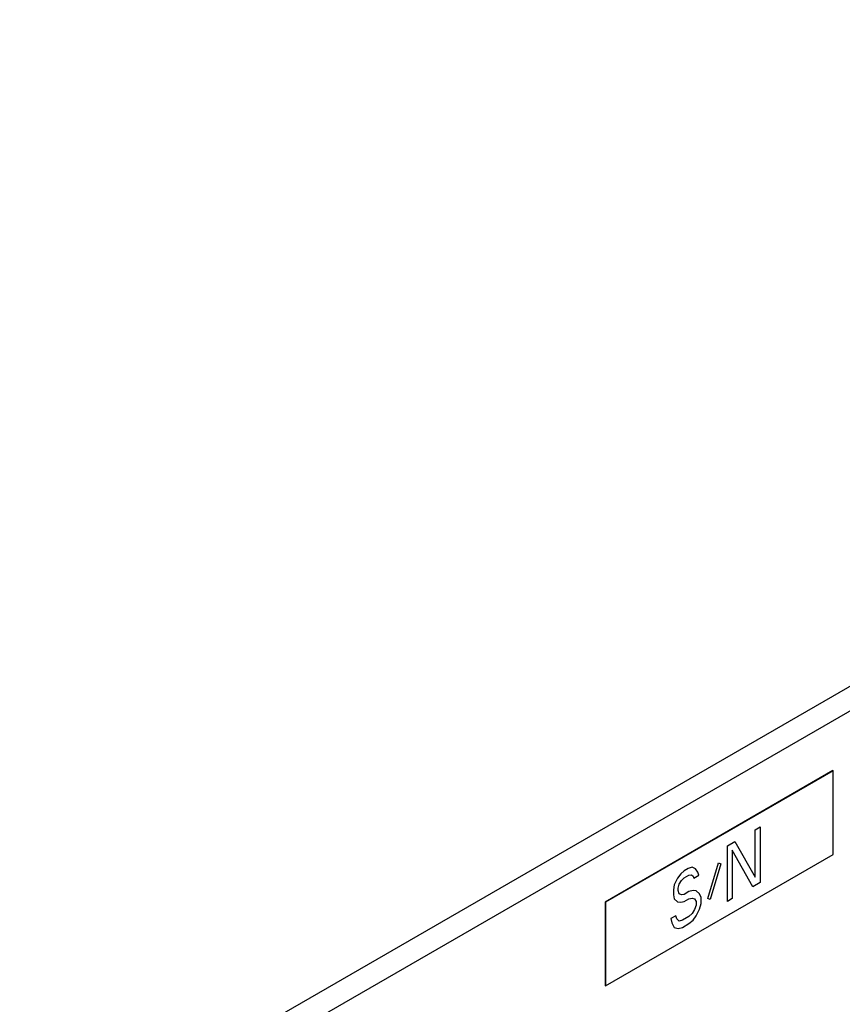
# Model space of a CAD drawing. Header units: inches. Extents: x 0 to 34, y 0 to 22.
# Tile 15 of 55: x 8.4 to 10.1, y 7.7 to 9.7. Entities that reach past the tile are written whole.
import ezdxf

# ---------------------------------------------------------------- set-up
doc = ezdxf.new("R2010")
doc.units = ezdxf.units.IN
doc.header["$LTSCALE"] = 1.87
doc.header["$MEASUREMENT"] = 0
doc.layers.get('0').update_dxf_attribs({"linetype": 'CONTINUOUS'})
doc.layers.add('DATUMCURVES', color=7, linetype='CONTINUOUS')

msp = doc.modelspace()

# ---------------------------------------------------------------- linework, layer by layer
at = {"color": 7, "linetype": 'CONTINUOUS'}
for p, q in [((12.4996, 9.6832), (8.4292, 7.333)), ((12.5434, 9.6579), (8.4731, 7.3077)), ((10.096, 8.1427), (9.6293, 7.8732)), ((10.0967, 8.1423), (9.63, 7.8728)), ((10.096, 8.1427), (10.0967, 8.1423)), ((10.0967, 7.9708), (10.0967, 8.1423)), ((9.63, 7.7014), (10.0967, 7.9708)), ((9.6293, 7.8732), (9.6293, 7.7018)), ((9.6293, 7.8732), (9.63, 7.8728)), ((9.63, 7.8728), (9.63, 7.7014)), ((9.6293, 7.7018), (9.63, 7.7014))]:
    msp.add_line(p, q, dxfattribs=at)
at = {"layer": 'DATUMCURVES', "color": 40, "linetype": 'CONTINUOUS'}
for p, q in [((9.937, 8.0215), (9.9471, 8.0273)), ((9.937, 7.9242), (9.937, 8.0215)), ((9.9471, 8.0273), (9.9471, 7.913)), ((9.88, 7.9886), (9.8951, 7.9973)), ((9.88, 7.8743), (9.88, 7.9886)), ((9.8901, 7.9798), (9.8901, 7.8801)), ((9.932, 7.9043), (9.8901, 7.9798)), ((9.8951, 7.9973), (9.937, 7.9242)), ((9.7995, 7.9421), (9.7911, 7.9373)), ((9.8079, 7.9445), (9.7995, 7.9421)), ((9.8146, 7.9411), (9.8079, 7.9445)), ((9.8196, 7.9343), (9.8146, 7.9411)), ((9.8398, 7.8802), (9.8616, 7.9536)), ((9.8666, 7.9517), (9.8448, 7.8783)), ((9.8616, 7.9536), (9.8666, 7.9517)), ((9.7777, 7.9223), (9.771, 7.9087)), ((9.7844, 7.931), (9.7777, 7.9223)), ((9.7911, 7.9373), (9.7844, 7.931)), ((9.7861, 7.9174), (9.7911, 7.9227)), ((9.7911, 7.9227), (9.8012, 7.9285)), ((9.8012, 7.9285), (9.8062, 7.929)), ((9.8062, 7.929), (9.8096, 7.9261)), ((9.8096, 7.9261), (9.8113, 7.9222)), ((9.8113, 7.9222), (9.8213, 7.928)), ((9.8213, 7.928), (9.8196, 7.9343)), ((9.771, 7.9087), (9.7694, 7.898)), ((9.7694, 7.898), (9.7694, 7.8882)), ((9.7794, 7.9013), (9.7811, 7.9096)), ((9.7794, 7.8965), (9.7794, 7.9013)), ((9.7811, 7.9096), (9.7861, 7.9174)), ((9.9471, 7.913), (9.932, 7.9043)), ((9.7694, 7.8882), (9.771, 7.8795)), ((9.771, 7.8795), (9.7777, 7.8736)), ((9.7811, 7.8901), (9.7794, 7.8965)), ((9.7861, 7.8882), (9.7811, 7.8901)), ((9.7911, 7.8887), (9.7861, 7.8882)), ((9.8012, 7.8945), (9.7911, 7.8887)), ((9.7911, 7.8741), (9.8012, 7.8799)), ((9.8096, 7.8969), (9.8012, 7.8945)), ((9.8012, 7.8799), (9.8079, 7.8813)), ((9.8079, 7.8813), (9.8129, 7.8794)), ((9.8163, 7.8959), (9.8096, 7.8969)), ((9.8129, 7.8794), (9.8163, 7.874)), ((9.823, 7.89), (9.8163, 7.8959)), ((9.8264, 7.8822), (9.823, 7.89)), ((9.8264, 7.8701), (9.8264, 7.8822)), ((9.8448, 7.8783), (9.8398, 7.8802)), ((9.8901, 7.8801), (9.88, 7.8743)), ((9.7777, 7.8736), (9.7844, 7.8726)), ((9.7844, 7.8726), (9.7911, 7.8741)), ((9.8129, 7.8575), (9.8079, 7.8497)), ((9.8163, 7.8667), (9.8129, 7.8575)), ((9.8163, 7.874), (9.8163, 7.8667)), ((9.8163, 7.8448), (9.823, 7.8584)), ((9.823, 7.8584), (9.8264, 7.8701)), ((9.7744, 7.8449), (9.7643, 7.8391)), ((9.7643, 7.8391), (9.766, 7.8304)), ((9.7761, 7.8386), (9.7744, 7.8449)), ((9.7811, 7.8342), (9.7761, 7.8386)), ((9.8012, 7.8434), (9.7878, 7.8357)), ((9.8079, 7.8497), (9.8012, 7.8434)), ((9.8096, 7.8361), (9.8163, 7.8448)), ((9.766, 7.8304), (9.771, 7.8211)), ((9.771, 7.8211), (9.7794, 7.8187)), ((9.7794, 7.8187), (9.7878, 7.8211)), ((9.7878, 7.8357), (9.7811, 7.8342)), ((9.7878, 7.8211), (9.8012, 7.8288)), ((9.8012, 7.8288), (9.8096, 7.8361))]:
    msp.add_line(p, q, dxfattribs=at)

doc.saveas('drawing.dxf')
